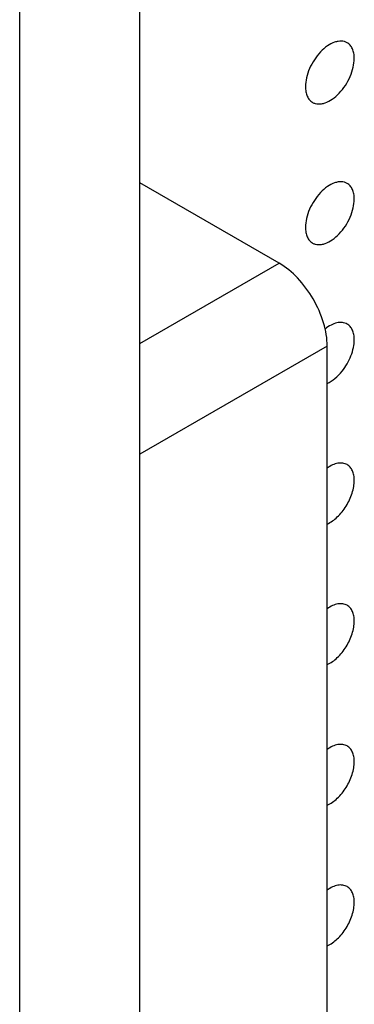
# Model space of a CAD drawing. Header units: inches. Extents: x 0 to 34, y 0 to 22.
# Tile 38 of 176: x 24.833 to 25.027, y 7.921 to 8.492. Entities that reach past the tile are written whole.
import ezdxf

# ---------------------------------------------------------------- set-up
doc = ezdxf.new("R2010")
doc.units = ezdxf.units.IN
doc.header["$LTSCALE"] = 1.87
doc.header["$MEASUREMENT"] = 0
doc.layers.get('0').update_dxf_attribs({"linetype": 'CONTINUOUS'})
doc.layers.add('02___PRT_ALL_AXES', color=7, linetype='CONTINUOUS')

msp = doc.modelspace()

# ---------------------------------------------------------------- linework, layer by layer
at = {"color": 7, "linetype": 'CONTINUOUS'}
for p, q in [((24.9029, 3.72895), (24.9029, 9.29477)), ((24.8333, 3.68876), (24.8333, 9.25458)), ((24.98363, 8.35076), (24.9029, 8.39737)), ((24.9029, 8.30414), (24.98363, 8.35076)), ((25.01147, 8.30254), (24.9029, 8.23985)), ((25.01147, 7.05083), (25.01147, 8.30254))]:
    msp.add_line(p, q, dxfattribs=at)
msp.add_open_spline([(25.01147, 8.30254), (25.01147, 8.3071), (25.00976, 8.31673), (25.00379, 8.33025), (24.99506, 8.34218), (24.98758, 8.34847), (24.98363, 8.35076)], degree=3, knots=[0, 0, 0, 0, 0.237235, 0.499994, 0.762756, 1, 1, 1, 1], dxfattribs=at)
at = {"layer": '02___PRT_ALL_AXES', "color": 7, "linetype": 'CONTINUOUS'}
for points, knots in [([(25.02299, 8.47874), (25.0225, 8.47902), (25.02142, 8.47947), (25.01962, 8.47974), (25.0177, 8.47959), (25.0149, 8.47885), (25.01132, 8.47689), (25.00736, 8.47339), (25.00387, 8.46892), (25.00111, 8.46383), (24.99934, 8.45855), (24.99885, 8.45496), (24.99885, 8.45325)], [0, 0, 0, 0, 0.042842, 0.087441, 0.135298, 0.187275, 0.304489, 0.438213, 0.582466, 0.729664, 0.871609, 1, 1, 1, 1]), ([(25.02714, 8.46958), (25.02714, 8.47059), (25.02698, 8.47251), (25.0262, 8.47516), (25.02489, 8.47732), (25.02365, 8.47836), (25.02299, 8.47874)], [0, 0, 0, 0, 0.288094, 0.548173, 0.782164, 1, 1, 1, 1]), ([(25.00299, 8.4441), (25.00349, 8.44381), (25.00457, 8.44336), (25.00637, 8.4431), (25.00829, 8.44324), (25.01109, 8.44399), (25.01467, 8.44594), (25.01862, 8.44944), (25.02212, 8.45392), (25.02488, 8.459), (25.02665, 8.46428), (25.02714, 8.46788), (25.02714, 8.46958)], [0, 0, 0, 0, 0.042842, 0.087441, 0.135298, 0.187275, 0.304489, 0.438213, 0.582466, 0.729664, 0.871609, 1, 1, 1, 1]), ([(24.99885, 8.45325), (24.99885, 8.45224), (24.99901, 8.45032), (24.99979, 8.44768), (25.00109, 8.44551), (25.00233, 8.44448), (25.00299, 8.4441)], [0, 0, 0, 0, 0.288094, 0.548173, 0.782164, 1, 1, 1, 1]), ([(25.02299, 8.39709), (25.0225, 8.39737), (25.02142, 8.39783), (25.01962, 8.39809), (25.0177, 8.39794), (25.0149, 8.3972), (25.01132, 8.39525), (25.00736, 8.39174), (25.00387, 8.38727), (25.00111, 8.38219), (24.99934, 8.3769), (24.99885, 8.37331), (24.99885, 8.3716)], [0, 0, 0, 0, 0.042842, 0.087441, 0.135298, 0.187275, 0.304489, 0.438213, 0.582466, 0.729664, 0.871609, 1, 1, 1, 1]), ([(25.02714, 8.38794), (25.02714, 8.38894), (25.02698, 8.39087), (25.0262, 8.39351), (25.02489, 8.39567), (25.02365, 8.39671), (25.02299, 8.39709)], [0, 0, 0, 0, 0.288094, 0.548173, 0.782164, 1, 1, 1, 1]), ([(25.00299, 8.36245), (25.00349, 8.36217), (25.00457, 8.36171), (25.00637, 8.36145), (25.00829, 8.3616), (25.01109, 8.36234), (25.01467, 8.36429), (25.01862, 8.3678), (25.02212, 8.37227), (25.02488, 8.37735), (25.02665, 8.38264), (25.02714, 8.38623), (25.02714, 8.38794)], [0, 0, 0, 0, 0.042842, 0.087441, 0.135298, 0.187275, 0.304489, 0.438213, 0.582466, 0.729664, 0.871609, 1, 1, 1, 1]), ([(24.99885, 8.3716), (24.99885, 8.3706), (24.99901, 8.36867), (24.99979, 8.36603), (25.00109, 8.36387), (25.00233, 8.36283), (25.00299, 8.36245)], [0, 0, 0, 0, 0.288094, 0.548173, 0.782164, 1, 1, 1, 1]), ([(25.02299, 8.31544), (25.02217, 8.31592), (25.02018, 8.31654), (25.0169, 8.31624), (25.01347, 8.31488), (25.01131, 8.31341), (25.01023, 8.31254)], [0, 0, 0, 0, 0.207346, 0.436819, 0.700379, 1, 1, 1, 1]), ([(25.02714, 8.30629), (25.02714, 8.3073), (25.02698, 8.30922), (25.0262, 8.31187), (25.02489, 8.31403), (25.02365, 8.31506), (25.02299, 8.31544)], [0, 0, 0, 0, 0.288094, 0.548173, 0.782164, 1, 1, 1, 1]), ([(25.02007, 8.28806), (25.02115, 8.28941), (25.0231, 8.29229), (25.02534, 8.29691), (25.02675, 8.30162), (25.02714, 8.30478), (25.02714, 8.30629)], [0, 0, 0, 0, 0.261075, 0.522487, 0.772708, 1, 1, 1, 1]), ([(25.01143, 8.28099), (25.01304, 8.28171), (25.0162, 8.28381), (25.01882, 8.28652), (25.02007, 8.28806)], [0, 0, 0, 0, 0.469942, 1, 1, 1, 1]), ([(25.02299, 8.2338), (25.02224, 8.23423), (25.02046, 8.23483), (25.01752, 8.2347), (25.01441, 8.23368), (25.01243, 8.2325), (25.01143, 8.2318)], [0, 0, 0, 0, 0.211723, 0.442642, 0.70435, 1, 1, 1, 1]), ([(25.02714, 8.22464), (25.02714, 8.22565), (25.02698, 8.22757), (25.0262, 8.23022), (25.02489, 8.23238), (25.02365, 8.23342), (25.02299, 8.2338)], [0, 0, 0, 0, 0.288094, 0.548173, 0.782164, 1, 1, 1, 1]), ([(25.01143, 8.19935), (25.01361, 8.20032), (25.0178, 8.20342), (25.02272, 8.20962), (25.02563, 8.21583), (25.02689, 8.22095), (25.02714, 8.22345), (25.02714, 8.22464)], [0, 0, 0, 0, 0.229912, 0.492116, 0.758833, 0.884606, 1, 1, 1, 1]), ([(25.02299, 8.15215), (25.02224, 8.15258), (25.02046, 8.15318), (25.01752, 8.15305), (25.01441, 8.15203), (25.01243, 8.15086), (25.01143, 8.15016)], [0, 0, 0, 0, 0.211723, 0.442642, 0.70435, 1, 1, 1, 1]), ([(25.02714, 8.14299), (25.02714, 8.144), (25.02698, 8.14593), (25.0262, 8.14857), (25.02489, 8.15073), (25.02365, 8.15177), (25.02299, 8.15215)], [0, 0, 0, 0, 0.288094, 0.548173, 0.782164, 1, 1, 1, 1]), ([(25.01143, 8.1177), (25.01361, 8.11867), (25.0178, 8.12177), (25.02272, 8.12797), (25.02563, 8.13418), (25.02689, 8.1393), (25.02714, 8.1418), (25.02714, 8.14299)], [0, 0, 0, 0, 0.229912, 0.492116, 0.758833, 0.884606, 1, 1, 1, 1]), ([(25.02299, 8.0705), (25.02224, 8.07094), (25.02046, 8.07153), (25.01752, 8.0714), (25.01441, 8.07038), (25.01243, 8.06921), (25.01143, 8.06851)], [0, 0, 0, 0, 0.211723, 0.442642, 0.70435, 1, 1, 1, 1]), ([(25.02714, 8.06135), (25.02714, 8.06236), (25.02698, 8.06428), (25.0262, 8.06692), (25.02489, 8.06908), (25.02365, 8.07012), (25.02299, 8.0705)], [0, 0, 0, 0, 0.288094, 0.548173, 0.782164, 1, 1, 1, 1]), ([(25.01143, 8.03605), (25.01361, 8.03703), (25.0178, 8.04012), (25.02272, 8.04632), (25.02563, 8.05253), (25.02689, 8.05765), (25.02714, 8.06015), (25.02714, 8.06135)], [0, 0, 0, 0, 0.229912, 0.492116, 0.758833, 0.884606, 1, 1, 1, 1]), ([(25.02299, 7.98885), (25.02224, 7.98929), (25.02046, 7.98989), (25.01752, 7.98976), (25.01441, 7.98874), (25.01243, 7.98756), (25.01143, 7.98686)], [0, 0, 0, 0, 0.211723, 0.442642, 0.70435, 1, 1, 1, 1]), ([(25.02714, 7.9797), (25.02714, 7.98071), (25.02698, 7.98263), (25.0262, 7.98528), (25.02489, 7.98744), (25.02365, 7.98847), (25.02299, 7.98885)], [0, 0, 0, 0, 0.288094, 0.548173, 0.782164, 1, 1, 1, 1]), ([(25.01143, 7.95441), (25.01361, 7.95538), (25.0178, 7.95848), (25.02272, 7.96468), (25.02563, 7.97089), (25.02689, 7.97601), (25.02714, 7.97851), (25.02714, 7.9797)], [0, 0, 0, 0, 0.229912, 0.492116, 0.758833, 0.884606, 1, 1, 1, 1])]:
    msp.add_open_spline(points, degree=3, knots=knots, dxfattribs=at)

doc.saveas('drawing.dxf')
